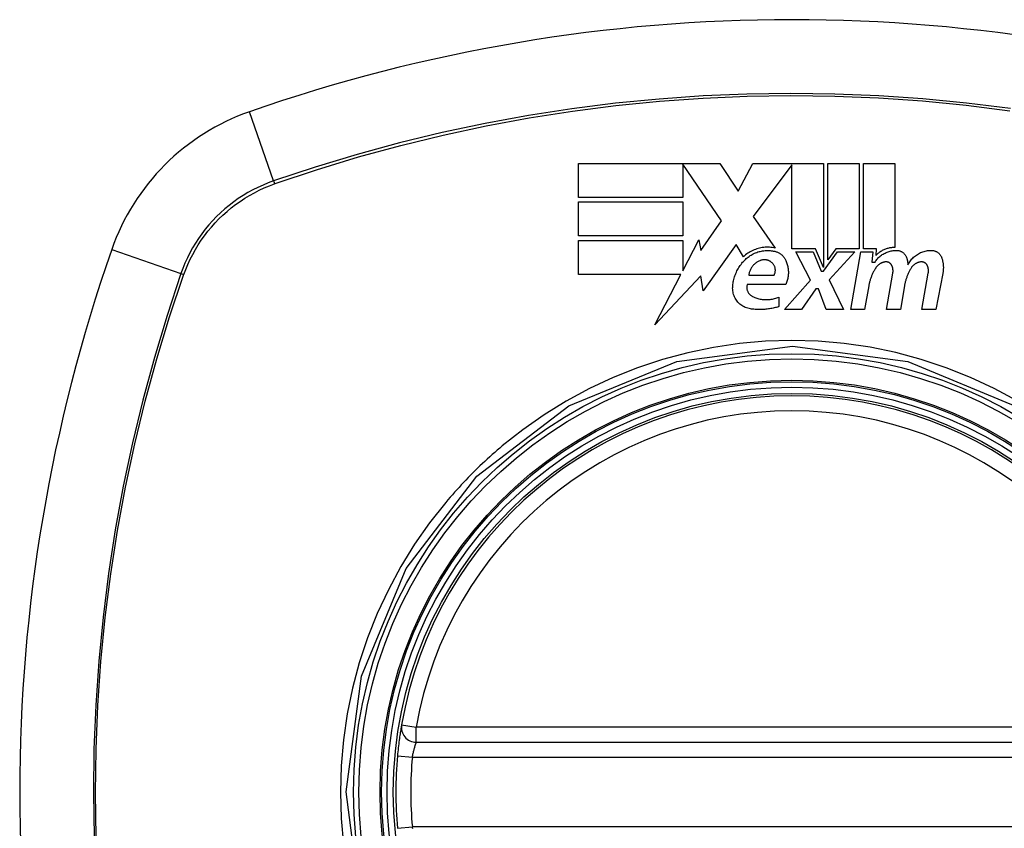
# Model space of a CAD drawing. Header units: inches. Extents: x 18 to 202, y 13 to 131.
# Tile 21 of 54: x 119.39 to 120.168, y 59.322 to 59.961. Entities that reach past the tile are written whole.
import ezdxf

# ---------------------------------------------------------------- set-up
doc = ezdxf.new("R2010")
doc.units = ezdxf.units.IN
doc.header["$MEASUREMENT"] = 0
doc.layers.add('Visible Edges(ANSI)', color=7, linetype='Continuous', lineweight=25)
doc.layers.add('Visible Tangent Edges(ANSI)', color=7, linetype='Continuous', lineweight=25)

msp = doc.modelspace()

# ---------------------------------------------------------------- linework, layer by layer
at = {"layer": 'Visible Edges(ANSI)'}
for p, q in [((119.83176, 59.82048), (119.83176, 59.84723)), ((119.83176, 59.84723), (119.94326, 59.84723)), ((119.94326, 59.84723), (119.95794, 59.82547)), ((119.95794, 59.82547), (119.96951, 59.84723)), ((119.96951, 59.84723), (120.02526, 59.84723)), ((120.02526, 59.84723), (120.02526, 59.76513)), ((120.02876, 59.77123), (120.02876, 59.84723)), ((120.02876, 59.84723), (120.05351, 59.84723)), ((120.05351, 59.84723), (120.05351, 59.77986)), ((120.05701, 59.77986), (120.05701, 59.84723)), ((120.05701, 59.84723), (120.08176, 59.84723)), ((120.08176, 59.84723), (120.08176, 59.78098)), ((119.94476, 59.80198), (119.91401, 59.84672)), ((119.91401, 59.84672), (119.91401, 59.82048)), ((120.00026, 59.84619), (119.96976, 59.80536)), ((120.00026, 59.77986), (120.00026, 59.84619)), ((119.91401, 59.82048), (119.83176, 59.82048)), ((119.83176, 59.79023), (119.83176, 59.81698)), ((119.83176, 59.81698), (119.91401, 59.81698)), ((119.91401, 59.81698), (119.91401, 59.79023)), ((119.92839, 59.7786), (119.94476, 59.80198)), ((119.96976, 59.80536), (119.98701, 59.78048)), ((119.91401, 59.79023), (119.83176, 59.79023)), ((119.83176, 59.75973), (119.83176, 59.78648)), ((119.83176, 59.78648), (119.91401, 59.78648)), ((119.91401, 59.76249), (119.92676, 59.78698)), ((119.91401, 59.78648), (119.91401, 59.76249)), ((119.92676, 59.78698), (119.92839, 59.7786)), ((119.95626, 59.78336), (119.93008, 59.74665)), ((119.96205, 59.77373), (119.95626, 59.78336)), ((120.01901, 59.77986), (120.00026, 59.77986)), ((120.01501, 59.75523), (120.00351, 59.77748)), ((120.00351, 59.77748), (120.01701, 59.77748)), ((120.01701, 59.77748), (120.02351, 59.76217)), ((120.02526, 59.76513), (120.01901, 59.77986)), ((120.02526, 59.76217), (120.03639, 59.77748)), ((120.03503, 59.77986), (120.02876, 59.77123)), ((120.05001, 59.77748), (120.02976, 59.75538)), ((120.05351, 59.77986), (120.03503, 59.77986)), ((120.03639, 59.77748), (120.05001, 59.77748)), ((120.04676, 59.73198), (120.05479, 59.77748)), ((120.05479, 59.77748), (120.06426, 59.77748)), ((120.06726, 59.77986), (120.05701, 59.77986)), ((120.06426, 59.77748), (120.06356, 59.76948)), ((120.06682, 59.77473), (120.06726, 59.77986)), ((120.06356, 59.76948), (120.06598, 59.76948)), ((120.02351, 59.76217), (120.02526, 59.76217)), ((119.91258, 59.75973), (119.83176, 59.75973)), ((119.89189, 59.71998), (119.91258, 59.75973)), ((119.92842, 59.75848), (119.89189, 59.71998)), ((119.93008, 59.74665), (119.92842, 59.75848)), ((119.96626, 59.75923), (119.98626, 59.75923)), ((119.99451, 59.73198), (120.01501, 59.75523)), ((120.02976, 59.75538), (120.04101, 59.73198)), ((120.07501, 59.73198), (120.08008, 59.76073)), ((120.10301, 59.73198), (120.10808, 59.76073)), ((120.11956, 59.76055), (120.11401, 59.73198)), ((119.99551, 59.75173), (119.96501, 59.75173)), ((120.01926, 59.74823), (120.00801, 59.73198)), ((120.02126, 59.74823), (120.01926, 59.74823)), ((120.02751, 59.73198), (120.02126, 59.74823)), ((120.06107, 59.75073), (120.05776, 59.73198)), ((120.08932, 59.75073), (120.08601, 59.73198)), ((119.99001, 59.74173), (119.99001, 59.73423)), ((120.00801, 59.73198), (119.99451, 59.73198)), ((120.04101, 59.73198), (120.02751, 59.73198)), ((120.05776, 59.73198), (120.04676, 59.73198)), ((120.08601, 59.73198), (120.07501, 59.73198)), ((120.11401, 59.73198), (120.10301, 59.73198)), ((119.70346, 59.3901), (120.29706, 59.3901))]:
    msp.add_line(p, q, dxfattribs=at)
at = {"layer": 'Visible Edges(ANSI)', "flags": 128}
for points in [[(119.98701, 59.78048), (119.98591, 59.78071), (119.9848, 59.78089), (119.98368, 59.78103), (119.98256, 59.78113), (119.98143, 59.78117), (119.98029, 59.78117), (119.97916, 59.78113), (119.97804, 59.78103), (119.97692, 59.78089), (119.9758, 59.78071), (119.9747, 59.78048), (119.9736, 59.7802), (119.97252, 59.77988), (119.97146, 59.77952), (119.97041, 59.77911), (119.96938, 59.77867), (119.96838, 59.77818), (119.96739, 59.77765), (119.96644, 59.77709), (119.9655, 59.77649), (119.9646, 59.77585), (119.96372, 59.77518), (119.96287, 59.77447), (119.96205, 59.77373)], [(119.96351, 59.77154), (119.96421, 59.77219), (119.96494, 59.77282), (119.96569, 59.77342), (119.96646, 59.77399), (119.96726, 59.77454), (119.96808, 59.77505), (119.96892, 59.77553), (119.96978, 59.77598), (119.97066, 59.77639), (119.97156, 59.77677), (119.97247, 59.77712), (119.97339, 59.77743), (119.97432, 59.77771), (119.97527, 59.77794), (119.97623, 59.77814), (119.9772, 59.77831), (119.97817, 59.77843), (119.97915, 59.77852), (119.98013, 59.77857), (119.98111, 59.77858), (119.98209, 59.77855), (119.98307, 59.77848), (119.98405, 59.77838), (119.98501, 59.77823)], [(119.98501, 59.77823), (119.98559, 59.77817), (119.98616, 59.77808), (119.98672, 59.77797), (119.98728, 59.77783), (119.98783, 59.77766), (119.98837, 59.77747), (119.9889, 59.77726), (119.98942, 59.77703), (119.98992, 59.77677), (119.99042, 59.77649), (119.9909, 59.77619), (119.99136, 59.77587), (119.99181, 59.77553), (119.99224, 59.77517), (119.99266, 59.77479), (119.99305, 59.77439), (119.99343, 59.77398), (119.99379, 59.77356), (119.99413, 59.77312), (119.99445, 59.77266), (119.99475, 59.7722), (119.99502, 59.77172), (119.99528, 59.77123), (119.99551, 59.77073)], [(120.06598, 59.76948), (120.06644, 59.77017), (120.06693, 59.77083), (120.06744, 59.77148), (120.06798, 59.77211), (120.06855, 59.77271), (120.06914, 59.77329), (120.06976, 59.77385), (120.0704, 59.77438), (120.07107, 59.77489), (120.07176, 59.77537), (120.07247, 59.77582), (120.0732, 59.77624), (120.07395, 59.77663), (120.07472, 59.77699), (120.0755, 59.77732), (120.0763, 59.77761), (120.07711, 59.77787), (120.07793, 59.7781), (120.07876, 59.77829), (120.0796, 59.77845), (120.08045, 59.77857), (120.0813, 59.77865), (120.08215, 59.7787), (120.08301, 59.77871)], [(120.08176, 59.78098), (120.08106, 59.78098), (120.08035, 59.78096), (120.07965, 59.78091), (120.07895, 59.78084), (120.07825, 59.78075), (120.07756, 59.78062), (120.07687, 59.78048), (120.07619, 59.78031), (120.07552, 59.78012), (120.07486, 59.77991), (120.07421, 59.77967), (120.07356, 59.77941), (120.07292, 59.77913), (120.0723, 59.77882), (120.07169, 59.7785), (120.07109, 59.77815), (120.0705, 59.77779), (120.06993, 59.77741), (120.06937, 59.777), (120.06883, 59.77658), (120.0683, 59.77615), (120.06779, 59.77569), (120.06729, 59.77522), (120.06682, 59.77473)], [(120.08301, 59.77871), (120.08347, 59.77869), (120.08392, 59.77865), (120.08437, 59.77859), (120.08481, 59.7785), (120.08525, 59.77839), (120.08568, 59.77825), (120.0861, 59.77809), (120.08652, 59.77791), (120.08692, 59.77771), (120.08731, 59.77749), (120.08768, 59.77725), (120.08805, 59.77699), (120.0884, 59.77671), (120.08873, 59.77641), (120.08904, 59.7761), (120.08934, 59.77577), (120.08962, 59.77543), (120.08988, 59.77508), (120.09012, 59.77471), (120.09034, 59.77433), (120.09054, 59.77394), (120.09072, 59.77355), (120.09088, 59.77314), (120.09101, 59.77273)], [(120.09201, 59.76723), (120.09244, 59.76806), (120.09291, 59.76887), (120.09342, 59.76966), (120.09396, 59.77043), (120.09454, 59.77117), (120.09515, 59.77189), (120.09579, 59.77258), (120.09647, 59.77324), (120.09718, 59.77387), (120.09792, 59.77447), (120.09869, 59.77503), (120.09949, 59.77556), (120.10031, 59.77605), (120.10116, 59.7765), (120.10203, 59.77692), (120.10291, 59.77729), (120.10382, 59.77762), (120.10475, 59.77791), (120.10569, 59.77816), (120.10664, 59.77836), (120.1076, 59.77852), (120.10856, 59.77863), (120.10954, 59.77869), (120.11051, 59.77871)], [(120.11051, 59.77871), (120.11097, 59.77869), (120.11143, 59.77866), (120.11189, 59.77859), (120.11234, 59.77851), (120.11278, 59.7784), (120.11322, 59.77826), (120.11366, 59.77811), (120.11408, 59.77793), (120.11449, 59.77773), (120.11489, 59.77751), (120.11528, 59.77727), (120.11565, 59.77701), (120.11601, 59.77673), (120.11635, 59.77643), (120.11668, 59.77612), (120.11699, 59.77579), (120.11728, 59.77545), (120.11755, 59.77509), (120.1178, 59.77473), (120.11804, 59.77435), (120.11825, 59.77396), (120.11844, 59.77356), (120.11861, 59.77315), (120.11876, 59.77273)], [(119.95351, 59.74973), (119.95359, 59.75074), (119.9537, 59.75175), (119.95383, 59.75275), (119.954, 59.75375), (119.9542, 59.75474), (119.95443, 59.75573), (119.95469, 59.75671), (119.95498, 59.75768), (119.9553, 59.75864), (119.95565, 59.7596), (119.95602, 59.76055), (119.95643, 59.76148), (119.95687, 59.76241), (119.95734, 59.76332), (119.95783, 59.76422), (119.95836, 59.7651), (119.95891, 59.76597), (119.95949, 59.76682), (119.96009, 59.76765), (119.96073, 59.76847), (119.96138, 59.76927), (119.96207, 59.77004), (119.96278, 59.7708), (119.96351, 59.77154)], [(119.97551, 59.77073), (119.97489, 59.7705), (119.97428, 59.77023), (119.97369, 59.76994), (119.97311, 59.76962), (119.97255, 59.76928), (119.97201, 59.76891), (119.97148, 59.76851), (119.97098, 59.76809), (119.97049, 59.76765), (119.97003, 59.76719), (119.9696, 59.76671), (119.96918, 59.76621), (119.96879, 59.7657), (119.96843, 59.76517), (119.96809, 59.76462), (119.96778, 59.76406), (119.96749, 59.76349), (119.96723, 59.7629), (119.967, 59.76231), (119.9668, 59.76171), (119.96662, 59.7611), (119.96647, 59.76048), (119.96636, 59.75986), (119.96626, 59.75923)], [(119.98426, 59.76923), (119.98396, 59.76946), (119.98365, 59.76968), (119.98333, 59.76989), (119.983, 59.77008), (119.98266, 59.77026), (119.98232, 59.77043), (119.98196, 59.77058), (119.9816, 59.77072), (119.98124, 59.77084), (119.98087, 59.77095), (119.98049, 59.77104), (119.98011, 59.77111), (119.97973, 59.77117), (119.97934, 59.77121), (119.97895, 59.77124), (119.97856, 59.77125), (119.97817, 59.77124), (119.97778, 59.77122), (119.9774, 59.77118), (119.97701, 59.77112), (119.97663, 59.77105), (119.97625, 59.77096), (119.97588, 59.77085), (119.97551, 59.77073)], [(119.99551, 59.77073), (119.99583, 59.76998), (119.99612, 59.76921), (119.99639, 59.76844), (119.99662, 59.76766), (119.99683, 59.76687), (119.99701, 59.76607), (119.99717, 59.76527), (119.9973, 59.76447), (119.99739, 59.76366), (119.99746, 59.76285), (119.99751, 59.76204), (119.99752, 59.76123), (119.99751, 59.76041), (119.99746, 59.7596), (119.99739, 59.75879), (119.99729, 59.75799), (119.99717, 59.75718), (119.99701, 59.75638), (119.99683, 59.75559), (119.99662, 59.7548), (119.99639, 59.75402), (119.99612, 59.75325), (119.99583, 59.75249), (119.99551, 59.75173)], [(120.07428, 59.76958), (120.07388, 59.76953), (120.07348, 59.76947), (120.07309, 59.76939), (120.0727, 59.76929), (120.07232, 59.76918), (120.07194, 59.76906), (120.07157, 59.76892), (120.0712, 59.76877), (120.07084, 59.76861), (120.07049, 59.76843), (120.07014, 59.76824), (120.0698, 59.76804), (120.06947, 59.76782), (120.06915, 59.76759), (120.06884, 59.76735), (120.06854, 59.7671), (120.06825, 59.76684), (120.06796, 59.76657), (120.06769, 59.7663), (120.06744, 59.76601), (120.06719, 59.76571), (120.06695, 59.7654), (120.06673, 59.76509), (120.06651, 59.76477)], [(120.07938, 59.76661), (120.07928, 59.76684), (120.07915, 59.76707), (120.07902, 59.76729), (120.07888, 59.7675), (120.07872, 59.76771), (120.07856, 59.76791), (120.07838, 59.7681), (120.07819, 59.76829), (120.07799, 59.76846), (120.07779, 59.76862), (120.07757, 59.76877), (120.07735, 59.76891), (120.07712, 59.76904), (120.07688, 59.76916), (120.07663, 59.76926), (120.07638, 59.76935), (120.07613, 59.76943), (120.07587, 59.76949), (120.07561, 59.76954), (120.07534, 59.76958), (120.07507, 59.7696), (120.07481, 59.76961), (120.07454, 59.7696), (120.07428, 59.76958)], [(120.09101, 59.77273), (120.09108, 59.77251), (120.09115, 59.77228), (120.09121, 59.77206), (120.09127, 59.77183), (120.09133, 59.7716), (120.09138, 59.77138), (120.09144, 59.77115), (120.09149, 59.77092), (120.09154, 59.77069), (120.09159, 59.77046), (120.09163, 59.77024), (120.09168, 59.77001), (120.09172, 59.76978), (120.09175, 59.76955), (120.09179, 59.76932), (120.09182, 59.76909), (120.09186, 59.76885), (120.09188, 59.76862), (120.09191, 59.76839), (120.09194, 59.76816), (120.09196, 59.76793), (120.09198, 59.7677), (120.092, 59.76746), (120.09201, 59.76723)], [(120.10226, 59.76958), (120.10187, 59.76953), (120.10147, 59.76947), (120.10108, 59.76939), (120.10069, 59.76929), (120.10031, 59.76918), (120.09993, 59.76906), (120.09956, 59.76892), (120.09919, 59.76877), (120.09883, 59.76861), (120.09848, 59.76843), (120.09813, 59.76824), (120.0978, 59.76803), (120.09747, 59.76782), (120.09715, 59.76759), (120.09684, 59.76735), (120.09653, 59.7671), (120.09624, 59.76684), (120.09596, 59.76657), (120.09569, 59.76629), (120.09543, 59.76601), (120.09519, 59.76571), (120.09495, 59.7654), (120.09473, 59.76509), (120.09451, 59.76477)], [(120.10738, 59.76661), (120.10727, 59.76684), (120.10715, 59.76707), (120.10702, 59.76729), (120.10687, 59.76751), (120.10671, 59.76772), (120.10655, 59.76792), (120.10637, 59.76811), (120.10618, 59.76829), (120.10598, 59.76846), (120.10577, 59.76863), (120.10556, 59.76878), (120.10533, 59.76892), (120.1051, 59.76905), (120.10486, 59.76916), (120.10462, 59.76927), (120.10437, 59.76936), (120.10411, 59.76943), (120.10385, 59.7695), (120.10359, 59.76955), (120.10333, 59.76958), (120.10306, 59.7696), (120.10279, 59.76961), (120.10253, 59.7696), (120.10226, 59.76958)], [(120.11876, 59.77273), (120.11892, 59.77224), (120.11907, 59.77174), (120.11921, 59.77124), (120.11933, 59.77074), (120.11945, 59.77024), (120.11955, 59.76973), (120.11965, 59.76923), (120.11973, 59.76872), (120.1198, 59.76821), (120.11986, 59.7677), (120.11991, 59.76719), (120.11995, 59.76667), (120.11998, 59.76616), (120.11999, 59.76565), (120.12, 59.76513), (120.12, 59.76462), (120.11998, 59.76411), (120.11995, 59.7636), (120.11991, 59.76308), (120.11986, 59.76257), (120.1198, 59.76206), (120.11973, 59.76156), (120.11965, 59.76105), (120.11956, 59.76055)], [(119.98626, 59.75923), (119.98647, 59.75964), (119.98666, 59.76007), (119.98682, 59.7605), (119.98695, 59.76094), (119.98706, 59.76139), (119.98714, 59.76184), (119.9872, 59.76229), (119.98723, 59.76275), (119.98723, 59.7632), (119.98721, 59.76366), (119.98716, 59.76412), (119.98708, 59.76457), (119.98698, 59.76501), (119.98685, 59.76545), (119.9867, 59.76589), (119.98652, 59.76631), (119.98632, 59.76673), (119.9861, 59.76713), (119.98585, 59.76752), (119.98557, 59.7679), (119.98528, 59.76826), (119.98496, 59.7686), (119.98462, 59.76893), (119.98426, 59.76923)], [(120.06651, 59.76477), (120.06618, 59.76423), (120.06585, 59.76368), (120.06553, 59.76313), (120.06522, 59.76258), (120.06492, 59.76202), (120.06464, 59.76146), (120.06436, 59.76089), (120.06408, 59.76032), (120.06382, 59.75975), (120.06357, 59.75917), (120.06333, 59.75859), (120.0631, 59.758), (120.06287, 59.75741), (120.06266, 59.75682), (120.06246, 59.75622), (120.06226, 59.75562), (120.06208, 59.75502), (120.06191, 59.75441), (120.06174, 59.75381), (120.06159, 59.7532), (120.06144, 59.75258), (120.06131, 59.75197), (120.06118, 59.75135), (120.06107, 59.75073)], [(120.08008, 59.76073), (120.08012, 59.76098), (120.08016, 59.76122), (120.08019, 59.76147), (120.08021, 59.76172), (120.08022, 59.76197), (120.08023, 59.76222), (120.08024, 59.76247), (120.08024, 59.76272), (120.08023, 59.76296), (120.08021, 59.76321), (120.08019, 59.76346), (120.08017, 59.76371), (120.08014, 59.76396), (120.0801, 59.76421), (120.08005, 59.76445), (120.08, 59.7647), (120.07995, 59.76494), (120.07988, 59.76518), (120.07982, 59.76543), (120.07974, 59.76567), (120.07966, 59.7659), (120.07957, 59.76614), (120.07948, 59.76638), (120.07938, 59.76661)], [(120.09451, 59.76477), (120.09419, 59.76423), (120.09387, 59.76368), (120.09357, 59.76313), (120.09327, 59.76257), (120.09298, 59.76201), (120.0927, 59.76145), (120.09243, 59.76088), (120.09217, 59.76031), (120.09192, 59.75974), (120.09168, 59.75916), (120.09145, 59.75858), (120.09123, 59.75799), (120.09102, 59.7574), (120.09081, 59.75681), (120.09062, 59.75621), (120.09044, 59.75561), (120.09026, 59.75501), (120.0901, 59.75441), (120.08994, 59.7538), (120.0898, 59.75319), (120.08966, 59.75258), (120.08954, 59.75197), (120.08942, 59.75135), (120.08932, 59.75073)], [(120.10808, 59.76073), (120.10812, 59.76098), (120.10815, 59.76122), (120.10818, 59.76147), (120.1082, 59.76172), (120.10822, 59.76197), (120.10823, 59.76222), (120.10823, 59.76246), (120.10823, 59.76271), (120.10822, 59.76296), (120.10821, 59.76321), (120.10819, 59.76346), (120.10816, 59.76371), (120.10813, 59.76396), (120.10809, 59.76421), (120.10805, 59.76445), (120.108, 59.7647), (120.10794, 59.76494), (120.10788, 59.76518), (120.10781, 59.76543), (120.10774, 59.76567), (120.10766, 59.7659), (120.10757, 59.76614), (120.10748, 59.76638), (120.10738, 59.76661)], [(119.96751, 59.73248), (119.96648, 59.73267), (119.96547, 59.73292), (119.96447, 59.73323), (119.9635, 59.73361), (119.96256, 59.73405), (119.96165, 59.73454), (119.96077, 59.73509), (119.95994, 59.73569), (119.95914, 59.73633), (119.95839, 59.73703), (119.95769, 59.73776), (119.95704, 59.73854), (119.95644, 59.73935), (119.95589, 59.74019), (119.95539, 59.74106), (119.95495, 59.74196), (119.95456, 59.74289), (119.95424, 59.74383), (119.95397, 59.74479), (119.95376, 59.74576), (119.95361, 59.74675), (119.95352, 59.74774), (119.95348, 59.74873), (119.95351, 59.74973)], [(119.96501, 59.75173), (119.96489, 59.75128), (119.9648, 59.75082), (119.96474, 59.75036), (119.9647, 59.74989), (119.96469, 59.74942), (119.9647, 59.74896), (119.96474, 59.74849), (119.96481, 59.74803), (119.96491, 59.74758), (119.96503, 59.74713), (119.96518, 59.74668), (119.96536, 59.74625), (119.96556, 59.74582), (119.96579, 59.74541), (119.96604, 59.74501), (119.96631, 59.74463), (119.96661, 59.74426), (119.96693, 59.74391), (119.96727, 59.74357), (119.96763, 59.74326), (119.96802, 59.74297), (119.96841, 59.7427), (119.96883, 59.74245), (119.96926, 59.74223)], [(119.96926, 59.74223), (119.97007, 59.74187), (119.97089, 59.74153), (119.97172, 59.74122), (119.97256, 59.74094), (119.97341, 59.74069), (119.97427, 59.74047), (119.97514, 59.74028), (119.97602, 59.74012), (119.9769, 59.73999), (119.97778, 59.73989), (119.97867, 59.73982), (119.97957, 59.73978), (119.98046, 59.73978), (119.98136, 59.7398), (119.98225, 59.73986), (119.98314, 59.73994), (119.98403, 59.74006), (119.98491, 59.74021), (119.98578, 59.74039), (119.98665, 59.7406), (119.9875, 59.74084), (119.98835, 59.74111), (119.98919, 59.74141), (119.99001, 59.74173)], [(119.99001, 59.73423), (119.98911, 59.73396), (119.9882, 59.7337), (119.98728, 59.73346), (119.98636, 59.73324), (119.98544, 59.73303), (119.98451, 59.73285), (119.98357, 59.73268), (119.98264, 59.73252), (119.9817, 59.73239), (119.98076, 59.73227), (119.97981, 59.73217), (119.97887, 59.73209), (119.97792, 59.73202), (119.97697, 59.73197), (119.97602, 59.73195), (119.97507, 59.73193), (119.97412, 59.73194), (119.97317, 59.73196), (119.97223, 59.73201), (119.97128, 59.73207), (119.97033, 59.73214), (119.96939, 59.73224), (119.96845, 59.73235), (119.96751, 59.73248)], [(119.69182, 59.40391), (119.69181, 59.40386), (119.69179, 59.4037), (119.69174, 59.40344), (119.69168, 59.40307), (119.6916, 59.40261), (119.69151, 59.40204), (119.6914, 59.40138), (119.69127, 59.40062), (119.69114, 59.39977), (119.69099, 59.39883), (119.69083, 59.39781), (119.69067, 59.39671), (119.6905, 59.39554), (119.69032, 59.3943), (119.69014, 59.39299), (119.68996, 59.39163), (119.68977, 59.39021), (119.68959, 59.38875), (119.68941, 59.38726), (119.68923, 59.38572), (119.68906, 59.38416), (119.6889, 59.38257), (119.68874, 59.38097), (119.68858, 59.37937)]]:
    msp.add_lwpolyline(points, dxfattribs=at)
at = {"layer": 'Visible Edges(ANSI)'}
for radius in [0.31988, 0.31496]:
    msp.add_circle((120.00026, 59.35073), radius, dxfattribs=at)
for centre, radius, start, end in [((120.00026, 58.66175), 1.29921, 70.73366, 109.26634), ((119.63003, 59.72096), 0.17717, 109.26634, 160.73366), ((120.68924, 59.35073), 1.29921, 160.73366, 199.26634), ((120.00026, 59.35073), 0.31299, 9.78402, 170.21598), ((119.70346, 59.40191), 0.01181, 170.21598, 270), ((120.00026, 59.35073), 0.31299, 174.74991, 185.25009)]:
    msp.add_arc(centre, radius, start, end, dxfattribs=at)
at = {"layer": 'Visible Tangent Edges(ANSI)'}
for p, q in [((119.59068, 59.83354), (119.57158, 59.8882)), ((119.59146, 59.83128), (119.59193, 59.83145)), ((119.46279, 59.77941), (119.51745, 59.76031)), ((119.51954, 59.75906), (119.51971, 59.75953)), ((119.69182, 59.40391), (119.70346, 59.40191)), ((119.70346, 59.3901), (119.70346, 59.40191)), ((120.29706, 59.40191), (119.70346, 59.40191)), ((119.68858, 59.37937), (119.70035, 59.37828)), ((119.70035, 59.37828), (120.30018, 59.37828)), ((119.68858, 59.32209), (119.70035, 59.32317)), ((120.30018, 59.32317), (119.70035, 59.32317))]:
    msp.add_line(p, q, dxfattribs=at)
at = {"layer": 'Visible Tangent Edges(ANSI)', "flags": 128}
for points in [[(120.17304, 59.8907), (120.1384, 59.89505), (120.10369, 59.89842), (120.06894, 59.90082), (120.03421, 59.90225), (119.99948, 59.90271), (119.96477, 59.90221), (119.93006, 59.90074), (119.8954, 59.8983), (119.86082, 59.8949), (119.82637, 59.89054), (119.79207, 59.88523), (119.75795, 59.87897), (119.724, 59.87175), (119.69028, 59.8636), (119.6568, 59.85451), (119.6236, 59.84449), (119.59068, 59.83354)], [(119.59193, 59.83145), (119.62472, 59.84244), (119.6578, 59.85251), (119.69116, 59.86165), (119.72477, 59.86986), (119.75861, 59.87712), (119.79263, 59.88343), (119.82682, 59.88879), (119.86118, 59.89318), (119.89567, 59.89661), (119.93024, 59.89907), (119.96485, 59.90056), (119.99948, 59.90107), (120.03412, 59.9006), (120.06877, 59.89916), (120.10342, 59.89674), (120.13805, 59.89333), (120.17259, 59.88895)], [(119.59068, 59.83354), (119.58648, 59.83201), (119.58235, 59.83032), (119.57828, 59.82847), (119.57429, 59.82647), (119.57037, 59.82432), (119.56654, 59.82202), (119.5628, 59.81958), (119.55916, 59.81701), (119.55561, 59.81429), (119.55217, 59.81144), (119.54883, 59.80847), (119.54562, 59.80537), (119.54252, 59.80215), (119.53954, 59.79882), (119.5367, 59.79538), (119.53399, 59.79183), (119.53141, 59.78818), (119.52897, 59.78444), (119.52667, 59.78061), (119.52452, 59.77669), (119.52252, 59.7727), (119.52067, 59.76864), (119.51898, 59.7645), (119.51745, 59.76031)], [(119.51971, 59.75953), (119.52125, 59.76363), (119.52294, 59.76766), (119.52478, 59.77163), (119.52677, 59.77552), (119.52889, 59.77934), (119.53116, 59.78307), (119.53356, 59.78672), (119.53609, 59.79028), (119.53875, 59.79375), (119.54154, 59.79711), (119.54445, 59.80036), (119.54748, 59.80351), (119.55063, 59.80654), (119.55388, 59.80945), (119.55724, 59.81224), (119.5607, 59.8149), (119.56426, 59.81743), (119.56791, 59.81984), (119.57165, 59.8221), (119.57547, 59.82423), (119.57936, 59.82621), (119.58333, 59.82805), (119.58736, 59.82974), (119.59146, 59.83128)], [(119.51745, 59.76031), (119.50649, 59.72736), (119.49644, 59.69406), (119.48732, 59.66043), (119.47913, 59.62652), (119.47189, 59.59237), (119.46561, 59.55802), (119.46029, 59.5235), (119.45594, 59.48887), (119.45257, 59.45415), (119.45017, 59.41941), (119.44874, 59.38467), (119.44828, 59.34994), (119.44878, 59.31523)], [(119.45043, 59.31531), (119.44992, 59.34994), (119.45038, 59.38458), (119.45183, 59.41923), (119.45425, 59.45389), (119.45766, 59.48851), (119.46204, 59.52305), (119.4674, 59.55746), (119.47373, 59.59171), (119.48103, 59.62576), (119.48927, 59.65955), (119.49844, 59.69306), (119.50854, 59.72623), (119.51954, 59.75906)], [(120.17841, 59.65971), (120.16019, 59.66955), (120.14141, 59.67833), (120.12212, 59.68601), (120.10241, 59.69255), (120.08238, 59.69792), (120.0621, 59.70212), (120.04161, 59.70512), (120.02097, 59.70693), (120.00024, 59.70753), (119.97946, 59.70692), (119.95877, 59.7051), (119.93824, 59.70207), (119.91794, 59.69785), (119.89793, 59.69247), (119.87827, 59.68594), (119.85901, 59.67828), (119.84024, 59.66951), (119.82201, 59.65966), (119.80443, 59.6488), (119.78755, 59.63696), (119.77139, 59.62418)], [(120.17639, 59.04552), (120.09123, 59.0104), (119.99981, 58.99852), (119.90863, 59.01061), (119.82342, 59.04593), (119.75075, 59.10177), (119.69509, 59.17453), (119.66001, 59.25961), (119.64803, 59.35102), (119.66009, 59.44228), (119.6954, 59.5274), (119.75131, 59.60025), (119.82414, 59.65594), (119.90926, 59.69102), (120.00068, 59.70296), (120.09191, 59.69087), (120.17704, 59.65555)], [(119.77139, 59.62418), (119.76938, 59.62249), (119.76739, 59.62078), (119.76541, 59.61905), (119.76344, 59.61731), (119.76148, 59.61556), (119.75953, 59.61379), (119.7576, 59.612), (119.75568, 59.61021), (119.75377, 59.60839), (119.75188, 59.60657), (119.75, 59.60473), (119.74813, 59.60288), (119.74628, 59.60101), (119.74444, 59.59913), (119.74261, 59.59723), (119.7408, 59.59533), (119.739, 59.59341), (119.73722, 59.59147), (119.73545, 59.58953), (119.73369, 59.58757), (119.73195, 59.58559), (119.73022, 59.58361), (119.7285, 59.58161), (119.7268, 59.5796)], [(119.7268, 59.5796), (119.714, 59.5634), (119.70214, 59.54645), (119.69126, 59.52882), (119.68141, 59.51057), (119.67263, 59.49178), (119.66495, 59.47251), (119.65842, 59.45283), (119.65306, 59.43281), (119.64887, 59.41253), (119.64587, 59.39203), (119.64406, 59.37138), (119.64345, 59.35063), (119.64407, 59.32986), (119.64591, 59.30917)], [(119.70035, 59.37828), (119.70049, 59.37905), (119.70065, 59.37982), (119.70081, 59.38059), (119.70097, 59.38134), (119.70114, 59.38208), (119.70131, 59.3828), (119.70149, 59.3835), (119.70167, 59.38419), (119.70184, 59.38484), (119.70202, 59.38547), (119.70219, 59.38607), (119.70235, 59.38663), (119.70251, 59.38716), (119.70266, 59.38765), (119.7028, 59.3881), (119.70293, 59.38851), (119.70305, 59.38888), (119.70316, 59.3892), (119.70325, 59.38947), (119.70332, 59.38969), (119.70338, 59.38987), (119.70343, 59.38999), (119.70345, 59.39007), (119.70346, 59.3901)], [(119.70064, 59.32163), (119.70049, 59.3224), (119.70035, 59.32317)]]:
    msp.add_lwpolyline(points, dxfattribs=at)
at = {"layer": 'Visible Tangent Edges(ANSI)'}
for radius in [0.34636, 0.34222, 0.32539, 0.3242]:
    msp.add_circle((120.00026, 59.35073), radius, dxfattribs=at)
for start, end in [(9.78402, 170.21598), (174.74991, 185.25009)]:
    msp.add_arc((120.00026, 59.35073), 0.30118, start, end, dxfattribs=at)
for centre, major_axis, start_param, end_param in [((119.5923, 59.8289), (-0.00321, 0.00931), 1.046967, 1.310674), ((119.52209, 59.75869), (0.00931, -0.00321), 1.830918, 2.094625)]:
    msp.add_ellipse(centre, major_axis=major_axis, ratio=0.002592, start_param=start_param, end_param=end_param, dxfattribs=at)

doc.saveas('drawing.dxf')
